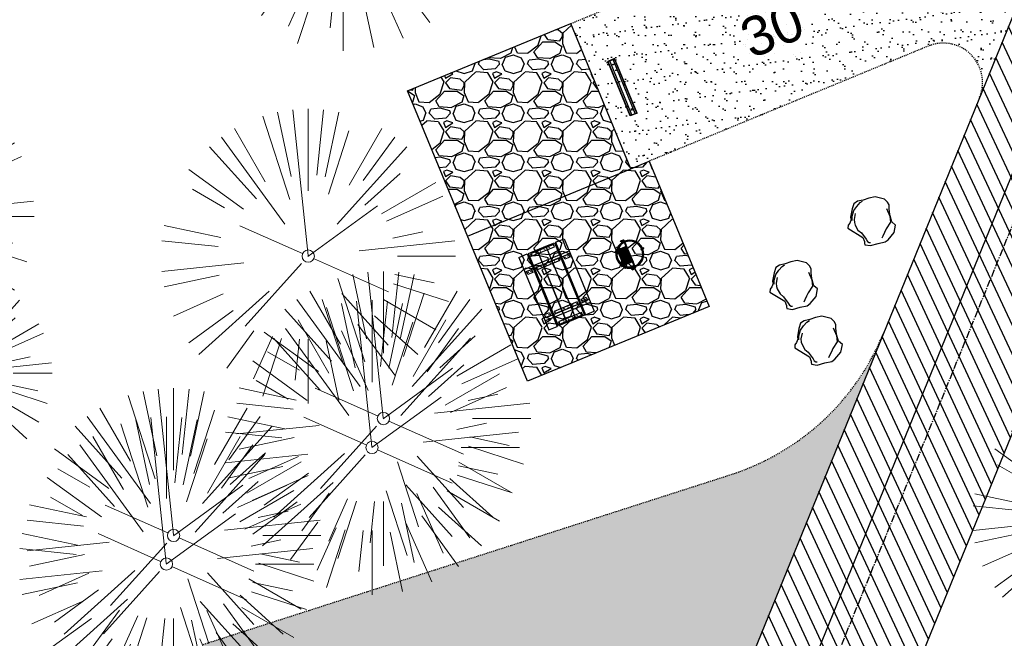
# Model space of a CAD drawing. Header units: feet. Extents: x 1134296 to 1140710, y 647902 to 649877.
# Tile 47 of 66: x 1134965 to 1135065, y 648952 to 649015. Entities that reach past the tile are written whole.
import ezdxf
from ezdxf.lldxf.tags import DXFTag

# ---------------------------------------------------------------- set-up
doc = ezdxf.new("R2010")
doc.units = ezdxf.units.FT
doc.header["$MEASUREMENT"] = 0
doc.linetypes.add('CENTER2', pattern=[1.125, 0.75, -0.125, 0.125, -0.125])
doc.linetypes.add('RAD', pattern=[0.13, 0.08, -0.05])
doc.layers.add('-ANGLE-IRON', color=8, linetype='Continuous', lineweight=25)
doc.layers.add('V-SITE-VEGE', color=8, linetype='Continuous', lineweight=18)
for name, color, linetype in [('-BOLTS-LAGS-SCREWS', 7, 'Continuous'), ('-CONCRETE', 9, 'Continuous'), ('-HARDWARE', 7, 'Continuous'), ('-TIMBER', 6, 'Continuous'), ('C-CAMPSITE-PADS', 6, 'Continuous'), ('C-PRKG-ASPH', 5, 'Continuous'), ('C-PRKG-GRVL', 8, 'Continuous'), ('C-PRKG-WHEL-STOP', 5, 'Continuous'), ('C-ROAD-ASPHALT', 1, 'Continuous'), ('C-ROAD-CNTR', 1, 'CENTER2'), ('C-ROAD-GRVL', 1, 'RAD'), ('C-SWLK-GRVL-PATT', 8, 'Continuous'), ('C-UTIL-WATER-MEP', 7, 'WATER (.5x)'), ('G-TEXT-ST02', 2, 'Continuous'), ('G-XREF', 7, 'Continuous'), ('L-BARRIERROCK', 6, 'Continuous')]:
    doc.layers.add(name, color=color, linetype=linetype)
doc.styles.add('Arial', font='arial.ttf', dxfattribs={"height": 180})
doc.styles.get("Standard").update_dxf_attribs({"font": 'arial.ttf'})
tags = doc.linetypes.add('WATER (.5x)', pattern='A,0.75,-0.2,["W",Standard,S=0.08,R=0,X=-0.1,Y=-0.04],-0.05', length=1).pattern_tags.tags
tags[6] = DXFTag(74, 10)
pattern_1 = [(37.50000000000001, (0, 0), (-0.06299335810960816, 1.926823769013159), [0, -1.52, 0, -1.7, 0, -1.625]), (7.499999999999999, (0, 0), (1.769776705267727, 2.82214606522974), [0, -0.82, 0, -1.37, 0, -0.525]), (327.5, (-1.23, 0), (3.114141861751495, 0.005659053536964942), [0, -0.5, 0, -1.8, 0, -2.35]), (317.5, (-1.23, 0), (3.006126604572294, 0.8776755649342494), [0, -0.25, 0, -1.18, 0, -1.35])]
pattern_2 = [(115, (0, 0), (-1.132884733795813, -0.5282728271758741), [])]

# ---------------------------------------------------------------- blocks, each defined once
blk = doc.blocks.new('V-SITE-VEGE-Coniferious Tree 2')
at = {"color": 0, "linetype": 'ByBlock'}
for p, q in [((-0.06264093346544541, 0.1926377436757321), (-0.1545378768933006, 0.4755369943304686)), ((-0.0574950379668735, 0.2703678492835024), (-0.1039851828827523, 0.4890788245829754)), ((-0.0003172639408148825, 0.0025937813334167), (-0.05229705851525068, 0.4972664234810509)), ((-3.601054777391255e-05, 0.2219193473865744), (-3.601054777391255e-05, 0.5000060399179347)), ((0.02890183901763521, 0.2753366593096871), (0.05222503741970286, 0.4972664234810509)), ((0.0571938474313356, 0.2692740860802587), (0.1039131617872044, 0.4890788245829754)), ((-0.07913071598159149, 0.1088658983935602), (-0.2939353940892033, 0.4045257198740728)), ((-0.1460065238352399, 0.2528363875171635), (-0.2500390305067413, 0.4330260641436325)), ((0.06850648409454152, 0.2109817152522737), (0.1382469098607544, 0.425630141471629)), ((0.139142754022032, 0.2410654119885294), (0.2499670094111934, 0.4330260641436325)), ((0.1868724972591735, 0.2572635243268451), (0.2938633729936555, 0.4045257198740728)), ((-0.1756943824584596, 0.1950752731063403), (-0.3346129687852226, 0.3715878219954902)), ((0.09777767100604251, 0.108636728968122), (0.3345409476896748, 0.3715878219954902)), ((-0.2201011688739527, 0.1598873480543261), (-0.4045617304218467, 0.2938993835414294)), ((0.1919663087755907, 0.1728666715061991), (0.3115823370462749, 0.2805763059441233)), ((0.2487690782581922, 0.143647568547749), (0.4329900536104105, 0.2500030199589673)), ((-0.2844040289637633, 0.1641894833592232), (-0.393144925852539, 0.2269610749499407)), ((0.2658942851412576, 0.1183972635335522), (0.4567507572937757, 0.2033670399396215)), ((-0.0009318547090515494, -0.0006770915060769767), (0.2349564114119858, 0.1707208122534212)), ((-0.2961437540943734, 0.06292784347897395), (-0.4891148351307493, 0.1039491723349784)), ((-0.01992166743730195, 0.008854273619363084), (-0.2318825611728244, 0.1032199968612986)), ((0.2872695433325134, 0.06106323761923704), (0.3884790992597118, 0.08257391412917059)), ((-0.3060292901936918, 0.03215663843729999), (-0.4973024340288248, 0.05226104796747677)), ((0.173080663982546, 0.01818771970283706), (0.497230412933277, 0.05226104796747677)), ((0.3024988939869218, 0), (0.4999700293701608, 0)), ((-0.2182782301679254, -0.02292736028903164), (-0.4973024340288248, -0.05226104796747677)), ((-0.02300503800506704, -0.02554197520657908), (-0.2137781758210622, -0.2373882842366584)), ((0.01849546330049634, -0.008260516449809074), (0.2719985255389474, -0.1211160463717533)), ((-0.302185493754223, -0.0642195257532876), (-0.4891148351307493, -0.1039491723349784)), ((0.2936342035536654, -0.06241742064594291), (0.4274066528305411, -0.09084484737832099)), ((0.2891445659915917, -0.09395946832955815), (0.4755009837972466, -0.1545018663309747)), ((-0.2881436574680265, -0.1282723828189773), (-0.4568227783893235, -0.2033670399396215)), ((-0.1320480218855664, -0.1188660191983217), (-0.3716238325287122, -0.3345769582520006)), ((0.1143820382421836, -0.1271057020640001), (0.2718110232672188, -0.301920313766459)), ((0.04781873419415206, -0.1473038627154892), (0.1192466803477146, -0.3671294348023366)), ((0.2555295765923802, -0.1475434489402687), (0.4329900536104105, -0.2500030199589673)), ((-0.254528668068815, -0.1848980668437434), (-0.4045617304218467, -0.2938993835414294)), ((0.1688618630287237, -0.2324611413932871), (0.2938633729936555, -0.4045257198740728)), ((0.2253521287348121, -0.2029399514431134), (0.3715518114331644, -0.3345769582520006)), ((-0.1842986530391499, -0.2536176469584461), (-0.2766747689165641, -0.3807650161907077)), ((0.1131111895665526, -0.2541280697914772), (0.2033310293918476, -0.4567867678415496)), ((-0.1213812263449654, -0.2725449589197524), (-0.1855903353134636, -0.4167758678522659)), ((-0.09098502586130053, -0.2799408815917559), (-0.1545378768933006, -0.4755369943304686)), ((-0.02966136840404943, -0.2817638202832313), (-0.04434904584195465, -0.4216092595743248)), ((-3.601054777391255e-05, -0.2817638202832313), (-3.601054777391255e-05, -0.5000060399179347)), ((0.06104806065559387, -0.2873055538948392), (0.1039131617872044, -0.4890788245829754))]:
    blk.add_line(p, q, dxfattribs=at)
blk.add_circle((-3.601054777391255e-05, 0), 0.02083358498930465)
blk = doc.blocks.new('C_XBASE-PACTOLA_02403811')
at = {"layer": 'V-SITE-VEGE'}
for p, xscale, yscale, zscale in [((1134997.717, 649026.387), 29.99963760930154, 29.99963760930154, 29.99963760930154), ((1134951.262, 648994.503), 29.99963760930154, 29.99963760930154, 29.99963760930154), ((1134994.156, 648990.465), 29.99963760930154, 29.99963760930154, 29.99963760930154), ((1135001.808, 648973.914), 29.99963760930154, 29.99963760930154, 29.99963760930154), ((1134958.084, 648978.557), 19.99975840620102, 19.99975840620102, 19.99975840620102), ((1135000.651, 648970.974), 29.99963760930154, 29.99963760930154, 29.99963760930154), ((1134980.457, 648962.003), 29.99963760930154, 29.99963760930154, 29.99963760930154), ((1134979.718, 648959.1), 29.99963760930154, 29.99963760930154, 29.99963760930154)]:
    blk.add_blockref('V-SITE-VEGE-Coniferious Tree 2', p, dxfattribs=dict(at, xscale=xscale, yscale=yscale, zscale=zscale))
at = {"layer": 'V-SITE-VEGE', "xscale": 23.99971008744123, "yscale": 23.99971008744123, "zscale": 23.99971008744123, "rotation": 8.537736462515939e-07}
blk.add_blockref('V-SITE-VEGE-Coniferious Tree 2', (1135073.772, 648963.765), dxfattribs=at)
blk = doc.blocks.new("5'_BarrierRock")
at = {"layer": 'L-BARRIERROCK', "flags": 128}
for points in [[(3.796977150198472, 25.21031587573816), (-3.971151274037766, 23.41838866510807), (-10.84293678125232, 21.02912666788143), (-17.7147222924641, 19.53586684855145), (-22.19627771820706, 16.54930863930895), (-24.28770915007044, 10.27760197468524), (-26.0803419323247, 0.1233349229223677), (-25.48279766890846, -2.863184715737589), (-26.97668484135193, -7.044335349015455), (-29.06806322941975, -9.732226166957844), (-29.36686187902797, -13.31608058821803), (-11.14168239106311, -24.66494006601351), (-9.05030400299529, -29.74205430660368), (-9.05030400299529, -31.53398151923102), (-8.751505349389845, -33.62457612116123), (-1.87971984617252, -34.52053972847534), (7.680988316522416, -31.83264891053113), (16.04666099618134, -30.04072169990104), (19.63192655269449, -27.3528308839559), (27.10125632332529, -18.69186222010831), (28.89388910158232, -9.433597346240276), (24.11353502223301, -5.551075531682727), (22.02210359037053, 1.616633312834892), (21.42455933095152, 6.096412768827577), (20.82701507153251, 11.17356558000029), (21.12581372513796, 15.05604882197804), (19.03438229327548, 18.63990324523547), (15.15031808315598, 22.22375766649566), (3.796977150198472, 25.21031587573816)], [(-24.28770915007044, -3.759148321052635), (-24.28770915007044, 1.317965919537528), (-22.19627771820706, 8.187007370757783), (-18.61101215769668, 13.26412161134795), (-14.42820234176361, 18.04260703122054), (-11.44048104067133, 19.83453424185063)], [(-20.40364493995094, 4.603152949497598), (-21.8975321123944, -2.56455589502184), (-21.29998785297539, -6.447039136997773), (-20.40364493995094, -9.433597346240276), (-17.11717803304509, -15.70534258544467), (-12.93431516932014, -18.99052961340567), (-6.958872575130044, -26.75553466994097), (-5.46498540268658, -29.44342548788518), (-3.373607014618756, -30.63801791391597), (-1.87971984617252, -30.63801791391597)], [(17.54049512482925, 10.8748981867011), (21.62729471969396, 1.526720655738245), (22.61964785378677, -6.148371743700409), (17.24174951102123, -14.21204419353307), (15.44911673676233, -18.39319482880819), (13.35768530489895, -22.87301285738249), (12.1625967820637, -25.56090367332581)]]:
    blk.add_lwpolyline(points, dxfattribs=at)
blk = doc.blocks.new('Wheel_Stop')
for points in [[(-36, 6.75), (36, 6.75)], [(-36, -2.25), (-36, 6.75)], [(-35.625, 4.5), (-36, 6.75)], [(-35.625, 0), (-36, -2.25)], [(-35.955, 6.48), (35.955, 6.48)], [(-35.625, 4.5), (-35.625, 0)], [(-35.625, 4.5), (35.625, 4.5)], [(-35.625, 0), (35.625, 0)], [(35.625, 4.5), (36, 6.75)], [(35.625, 4.5), (35.625, 0)], [(35.625, 0), (36, -2.25)], [(36, -2.25), (36, 6.75)], [(-36, -2.25), (36, -2.25)], [(-35.955, -1.98), (35.955, -1.98)]]:
    blk.add_lwpolyline(points)
for centre in [(-30, 2.25), (30, 2.25)]:
    blk.add_circle(centre, 0.5)
blk = doc.blocks.new('10FT_Precast Table')
at = {"layer": '-ANGLE-IRON'}
for p, q in [((-28.53399626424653, 21.12499979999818), (-28.53399626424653, 27.62500020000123)), ((-28.53399626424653, 27.62500020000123), (-24.53403626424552, 27.62500020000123)), ((-24.53403626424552, 27.62500020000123), (-24.53403626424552, 21.12499979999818)), ((28.46604333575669, 21.12499979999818), (28.46604333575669, 27.62500020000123)), ((28.46604333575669, 27.62500020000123), (32.4660033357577, 27.62500020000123)), ((32.4660033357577, 27.62500020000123), (32.4660033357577, 21.12499979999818)), ((-43.49999999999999, 15.25000002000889), (-46.49999999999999, 15.25000002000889)), ((-46.49999999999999, 15.25000002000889), (-46.49999999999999, -15.25000001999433)), ((-43.49999999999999, -15.25000001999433), (-43.49999999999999, 15.25000002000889)), ((-24.53403626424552, 21.12499979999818), (-28.53399626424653, 21.12499979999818)), ((-25.53399626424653, 15.25000002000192), (-28.53399626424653, 15.25000002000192)), ((-28.53399626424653, 15.25000002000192), (-28.53399626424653, -15.2500000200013)), ((-25.53399626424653, -15.2500000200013), (-25.53399626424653, 15.25000002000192)), ((32.4660033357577, 21.12499979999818), (28.46604333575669, 21.12499979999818)), ((32.4660033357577, 15.25000002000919), (29.4660033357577, 15.25000002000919)), ((29.4660033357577, 15.25000002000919), (29.4660033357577, -15.25000001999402)), ((32.4660033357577, -15.25000001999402), (32.4660033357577, 15.25000002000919)), ((46.50000000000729, 15.25000002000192), (43.50000000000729, 15.25000002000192)), ((43.50000000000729, 15.25000002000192), (43.50000000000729, -15.2500000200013)), ((46.50000000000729, -15.2500000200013), (46.50000000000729, 15.25000002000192)), ((-46.49999999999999, -15.25000001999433), (-43.49999999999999, -15.25000001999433)), ((-28.53399626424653, -15.2500000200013), (-25.53399626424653, -15.2500000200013)), ((-28.53399626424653, -27.62500019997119), (-28.53399626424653, -21.12499979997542)), ((-28.53399626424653, -21.12499979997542), (-24.53403626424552, -21.12499979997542)), ((-24.53403626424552, -21.12499979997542), (-24.53403626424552, -27.62500019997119)), ((28.46604333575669, -27.62500019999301), (28.46604333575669, -21.12499979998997)), ((28.46604333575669, -21.12499979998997), (32.4660033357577, -21.12499979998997)), ((29.4660033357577, -15.25000001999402), (32.4660033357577, -15.25000001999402)), ((32.4660033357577, -21.12499979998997), (32.4660033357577, -27.62500019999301)), ((43.50000000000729, -15.2500000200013), (46.50000000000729, -15.2500000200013)), ((-24.53403626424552, -27.62500019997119), (-28.53399626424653, -27.62500019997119)), ((32.4660033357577, -27.62500019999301), (28.46604333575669, -27.62500019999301))]:
    blk.add_line(p, q, dxfattribs=at)
at = {"layer": '-BOLTS-LAGS-SCREWS'}
for centre in [(-26.53401626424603, 26.12500020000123), (30.46602333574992, 26.12500020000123), (-44.99999999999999, 14.25000402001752), (-27.03399626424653, 14.25000402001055), (-26.53401626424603, 22.62499979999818), (30.46602333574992, 22.62499979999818), (30.9660033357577, 14.25000402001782), (45.00000000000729, 14.25000402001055), (-44.99999999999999, 8.750004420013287), (-44.99999999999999, 2.750004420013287), (-27.03399626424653, 8.750004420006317), (-27.03399626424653, 2.750004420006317), (30.9660033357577, 8.750004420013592), (30.9660033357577, 2.750004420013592), (45.00000000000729, 8.750004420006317), (45.00000000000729, 2.750004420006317), (-44.99999999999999, -2.750004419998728), (-44.99999999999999, -8.750004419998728), (-27.03399626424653, -2.750004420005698), (-27.03399626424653, -8.750004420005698), (30.9660033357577, -2.750004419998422), (30.9660033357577, -8.750004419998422), (45.00000000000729, -2.750004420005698), (45.00000000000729, -8.750004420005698), (-44.99999999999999, -14.25000402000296), (-27.03399626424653, -14.25000402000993), (-26.53401626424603, -22.62499979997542), (30.46602333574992, -22.62499979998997), (30.9660033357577, -14.25000401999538), (45.00000000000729, -14.25000402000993), (-26.53401626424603, -26.12500019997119), (30.46602333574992, -26.12500019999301)]:
    blk.add_circle(centre, 0.15625000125, dxfattribs=at)
at = {"layer": '-CONCRETE'}
for p, q in [((-32.03399630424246, -29.99999999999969), (-32.03399630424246, 30.00000000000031)), ((-28.53399626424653, 29.99999999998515), (-28.53399626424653, 27.62500020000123)), ((-28.53399626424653, -27.12499979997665), (-28.53399626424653, 27.12499979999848)), ((32.4660033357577, 29.99999999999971), (32.4660033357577, 27.62500020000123)), ((32.4660033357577, -27.1249997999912), (32.4660033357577, 27.12499979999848)), ((35.96600337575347, -29.99999999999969), (35.96600337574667, 30.00000000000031)), ((-28.53399626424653, -29.99999999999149), (-28.53399626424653, -27.62500019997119)), ((32.4660033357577, -27.62500019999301), (32.4660033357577, -29.99999999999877))]:
    blk.add_line(p, q, dxfattribs=at)
at = {"layer": '-TIMBER'}
for p, q in [((-47.99999999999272, 18.7499999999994), (-47.99999999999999, 29.99999999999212)), ((-47.99999999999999, 29.99999999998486), (48, 29.9999999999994)), ((48.00000000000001, 18.75000000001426), (48.00000000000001, 29.99999999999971)), ((-47.99999999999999, 18.74999999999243), (48, 18.74999999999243)), ((-47.99999999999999, 5.875002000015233), (-47.99999999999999, 17.12500200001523)), ((-47.99999999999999, 17.12500200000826), (47.99999999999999, 17.12500200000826)), ((48.00000000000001, 17.12500200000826), (48.00000000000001, 5.875002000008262)), ((-47.99999999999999, 5.875002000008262), (47.99999999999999, 5.875002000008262)), ((-47.99999999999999, -5.625002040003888), (-47.99999999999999, 5.625002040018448)), ((-47.99999999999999, 5.625002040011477), (47.99999999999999, 5.625002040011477)), ((48.00000000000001, 5.625002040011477), (48.00000000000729, -5.625002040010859)), ((47.99999999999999, -5.625002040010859), (-47.99999999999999, -5.625002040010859)), ((-47.99999999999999, -17.1250019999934), (-47.99999999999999, -5.875002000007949)), ((47.99999999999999, -5.875002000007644), (-47.99999999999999, -5.875002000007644)), ((48.00000000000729, -5.875002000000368), (48.00000000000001, -17.12500200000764)), ((47.99999999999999, -17.12500200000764), (-47.99999999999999, -17.12500200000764)), ((-47.99999999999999, -29.99999999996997), (-47.99999999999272, -18.74999999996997)), ((-47.99999999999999, -18.74999999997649), (48, -18.74999999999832)), ((48.00000000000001, -29.99999999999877), (48.00000000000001, -18.74999999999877)), ((-47.99999999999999, -29.99999999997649), (48.00000000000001, -29.99999999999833))]:
    blk.add_line(p, q, dxfattribs=at)
blk = doc.blocks.new('*X1280')
at = {"color": 0}
for p, q in [((146.0622026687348, 353.5980429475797), (146.1426743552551, 353.6785146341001)), ((146.0622026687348, 352.8909361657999), (146.8122026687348, 353.6409361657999)), ((146.0622026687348, 352.5373827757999), (146.8122026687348, 353.2873827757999)), ((146.0622026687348, 351.8302759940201), (146.8122026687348, 352.5802759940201)), ((146.0622026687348, 351.4767226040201), (146.8122026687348, 352.2267226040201)), ((146.0622026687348, 350.7696158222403), (146.8122026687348, 351.5196158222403)), ((146.3246548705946, 350.6785146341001), (146.8122026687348, 351.1660624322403))]:
    blk.add_line(p, q, dxfattribs=at)
blk = doc.blocks.new('Pilot Rocks FS-30_18_PA')
at = {"layer": '-HARDWARE'}
for p, q in [((-8.817777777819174, 0.04421580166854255), (-17.86666666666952, 0.04421580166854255)), ((-17.86666666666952, 0.04421580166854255), (-12.77892653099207, 0.04421580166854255)), ((-10.20000000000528, 0.04421580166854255), (10.19999999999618, 0.04421580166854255)), ((8.817777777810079, 0.04421580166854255), (17.86666666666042, 0.04421580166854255)), ((12.77892653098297, 0.04421580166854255), (17.86666666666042, 0.04421580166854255)), ((-18.93333333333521, -4.555784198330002), (-18.93333333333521, -1.355784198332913)), ((-18.93333333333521, -1.355784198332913), (-18.86666666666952, -1.355784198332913)), ((-18.86666666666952, -1.355784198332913), (-18.86666666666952, -0.9557841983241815)), ((-18.86666666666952, -1.355784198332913), (-18.86666666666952, -0.9557841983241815)), ((-18.20000000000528, -1.355784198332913), (-18.20000000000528, -0.9557841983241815)), ((-18.20000000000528, -0.9557841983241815), (-18.20000000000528, -1.355784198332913)), ((-18.20000000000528, -1.355784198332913), (-18.13333333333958, -1.355784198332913)), ((-18.13333333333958, -1.355784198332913), (-18.13333333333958, -4.555784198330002)), ((-8.817777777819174, -0.6224508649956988), (-17.86666666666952, -0.6224508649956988)), ((-13.33940419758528, -0.6224508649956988), (-17.86666666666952, -0.6224508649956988)), ((-10.20000000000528, -0.6224508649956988), (10.19999999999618, -0.6224508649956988)), ((-10.20000000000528, -0.6224508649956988), (-10.20000000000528, -11.31238912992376)), ((-10.20000000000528, -11.31238912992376), (-10.20000000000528, -14.84572246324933)), ((-9.533333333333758, -0.6224508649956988), (-9.533333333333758, -11.31238912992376)), ((-9.533333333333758, -11.31238912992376), (-9.533333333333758, -14.84572246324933)), ((-9.533333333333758, -11.64572246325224), (9.533333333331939, -11.64572246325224)), ((-8.817777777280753, -0.6224508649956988), (-8.817777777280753, -11.64572246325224)), ((-8.284444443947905, -0.6224508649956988), (-8.284444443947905, -11.64572246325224)), ((-7.502222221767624, -0.6224508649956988), (-7.502222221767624, -11.64572246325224)), ((-6.9688888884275, -0.6224508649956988), (-6.9688888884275, -11.64572246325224)), ((-6.18666666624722, -0.6224508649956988), (-6.18666666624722, -11.64572246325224)), ((-5.653333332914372, -0.6224508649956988), (-5.653333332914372, -11.64572246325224)), ((-4.871111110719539, -0.6224508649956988), (-4.871111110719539, -11.64572246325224)), ((-4.337777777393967, -0.6224508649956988), (-4.337777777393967, -11.64572246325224)), ((-3.555555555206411, -0.6224508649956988), (-3.555555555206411, -11.64572246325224)), ((-3.022222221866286, -0.6224508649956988), (-3.022222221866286, -11.64572246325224)), ((-2.23999999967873, -0.6224508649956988), (-2.23999999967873, -11.64572246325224)), ((-1.706666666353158, -0.6224508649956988), (-1.706666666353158, -11.64572246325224)), ((-0.9244444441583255, -0.6224508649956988), (-0.9244444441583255, -11.64572246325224)), ((-0.3911111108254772, -0.6224508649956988), (-0.3911111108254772, -11.64572246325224)), ((0.3911111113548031, -0.6224508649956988), (0.3911111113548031, -11.64572246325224)), ((0.9244444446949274, -0.6224508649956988), (0.9244444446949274, -11.64572246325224)), ((1.706666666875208, -0.6224508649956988), (1.706666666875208, -11.64572246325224)), ((2.240000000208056, -0.6224508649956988), (2.240000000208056, -11.64572246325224)), ((3.022222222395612, -0.6224508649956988), (3.022222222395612, -11.64572246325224)), ((3.555555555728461, -0.6224508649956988), (3.555555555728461, -11.64572246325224)), ((4.337777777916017, -0.6224508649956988), (4.337777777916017, -11.64572246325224)), ((4.871111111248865, -0.6224508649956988), (4.871111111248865, -11.64572246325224)), ((5.653333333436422, -0.6224508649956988), (5.653333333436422, -11.64572246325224)), ((6.18666666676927, -0.6224508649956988), (6.18666666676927, -11.64572246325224)), ((6.968888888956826, -0.6224508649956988), (6.968888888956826, -11.64572246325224)), ((7.502222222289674, -0.6224508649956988), (7.502222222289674, -11.64572246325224)), ((8.28444444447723, -0.6224508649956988), (8.28444444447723, -11.64572246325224)), ((8.817777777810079, -0.6224508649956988), (8.817777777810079, -11.64572246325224)), ((17.86666666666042, -0.6224508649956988), (8.817777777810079, -0.6224508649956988)), ((9.533333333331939, -0.6224508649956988), (9.533333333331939, -11.31238912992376)), ((9.533333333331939, -11.31238912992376), (9.533333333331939, -14.84572246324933)), ((10.19999999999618, -0.6224508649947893), (10.19999999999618, -11.31238912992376)), ((10.19999999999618, -11.31238912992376), (10.19999999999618, -14.84572246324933)), ((18.13333333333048, -4.555784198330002), (18.13333333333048, -1.355784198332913)), ((18.13333333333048, -1.355784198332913), (18.19999999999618, -1.355784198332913)), ((18.93333333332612, -4.555784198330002), (18.13333333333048, -4.555784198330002)), ((18.19999999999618, -1.355784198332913), (18.19999999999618, -0.9557841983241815)), ((18.19999999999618, -1.355784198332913), (18.19999999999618, -0.9557841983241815)), ((18.86666666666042, -1.355784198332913), (18.86666666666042, -0.9557841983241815)), ((18.86666666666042, -0.9557841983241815), (18.86666666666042, -1.355784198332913)), ((18.86666666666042, -1.355784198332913), (18.93333333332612, -1.355784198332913)), ((18.93333333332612, -1.355784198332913), (18.93333333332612, -4.555784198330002)), ((-10.20000000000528, -13.68324198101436), (-10.20000000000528, -14.84572246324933)), ((-9.533333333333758, -12.31238912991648), (9.533333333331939, -12.31238912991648)), ((-9.533333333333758, -14.84572246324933), (-9.533333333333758, -14.47618734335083)), ((9.533333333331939, -14.47618734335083), (9.533333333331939, -14.84572246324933)), ((10.19999999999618, -14.84572246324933), (10.19999999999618, -13.68324198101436))]:
    blk.add_line(p, q, dxfattribs=at)
at = {"layer": '-HARDWARE', "flags": 128}
for points in [[(0.04426932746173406, 18.18944163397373, 1), (-0.6223972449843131, 18.18908719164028), (-0.6206959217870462, 14.98908764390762, 1), (0.04597065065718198, 14.98944208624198), (0.04426932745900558, 18.18944163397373)], [(-11.77825193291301, -8.933957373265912, -1), (-11.29140720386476, -9.3893985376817), (-13.47752479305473, -11.72625323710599, -1), (-13.96436952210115, -11.27081207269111), (-11.77825193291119, -8.93395737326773)], [(11.77825193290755, -8.933957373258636, 1), (11.29140720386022, -9.389398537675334), (13.47752479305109, -11.72625323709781, 1), (13.96436952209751, -11.27081207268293), (11.77825193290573, -8.933957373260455)]]:
    blk.add_lwpolyline(points, format="xyb", dxfattribs=at)
at = {"layer": '-HARDWARE'}
for points in [[(-18.93333333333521, -4.555784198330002), (-18.93333333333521, -1.355784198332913), (-18.13333333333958, -1.355784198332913), (-18.13333333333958, -4.555784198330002)], [(-7.502222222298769, -11.64572246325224), (-8.28444444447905, -11.64572246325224), (-8.28444444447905, -0.6224508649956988), (-7.502222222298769, -0.6224508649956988)], [(-6.186666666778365, -11.64572246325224), (-6.968888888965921, -11.64572246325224), (-6.968888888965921, -0.6224508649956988), (-6.186666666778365, -0.6224508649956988)], [(-4.87111111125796, -11.64572246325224), (-5.653333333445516, -11.64572246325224), (-5.653333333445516, -0.6224508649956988), (-4.87111111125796, -0.6224508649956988)], [(-3.555555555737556, -11.64572246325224), (-4.337777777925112, -11.64572246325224), (-4.337777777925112, -0.6224508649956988), (-3.555555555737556, -0.6224508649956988)], [(-2.240000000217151, -11.64572246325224), (-3.022222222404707, -11.64572246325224), (-3.022222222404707, -0.6224508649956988), (-2.240000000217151, -0.6224508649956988)], [(-0.9244444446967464, -11.64572246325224), (-1.706666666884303, -11.64572246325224), (-1.706666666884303, -0.6224508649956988), (-0.9244444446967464, -0.6224508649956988)], [(-0.3911111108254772, -11.64572246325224), (0.3911111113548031, -11.64572246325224), (0.3911111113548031, -0.6224508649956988), (-0.3911111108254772, -0.6224508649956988)], [(0.9244444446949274, -11.64572246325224), (1.706666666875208, -11.64572246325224), (1.706666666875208, -0.6224508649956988), (0.9244444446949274, -0.6224508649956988)], [(2.240000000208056, -11.64572246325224), (3.022222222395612, -11.64572246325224), (3.022222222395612, -0.6224508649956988), (2.240000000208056, -0.6224508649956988)], [(3.555555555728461, -11.64572246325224), (4.337777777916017, -11.64572246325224), (4.337777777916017, -0.6224508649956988), (3.555555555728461, -0.6224508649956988)], [(4.871111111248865, -11.64572246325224), (5.653333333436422, -11.64572246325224), (5.653333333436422, -0.6224508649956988), (4.871111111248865, -0.6224508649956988)], [(6.18666666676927, -11.64572246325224), (6.968888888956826, -11.64572246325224), (6.968888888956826, -0.6224508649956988), (6.18666666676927, -0.6224508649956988)], [(7.502222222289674, -11.64572246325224), (8.28444444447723, -11.64572246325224), (8.28444444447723, -0.6224508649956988), (7.502222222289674, -0.6224508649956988)], [(18.93333333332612, -4.555784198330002), (18.93333333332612, -1.355784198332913), (18.13333333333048, -1.355784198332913), (18.13333333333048, -4.555784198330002)]]:
    blk.add_lwpolyline(points, close=True, dxfattribs=at)
for centre, radius, start, end in [((0, 9.094947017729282e-13), 17.06666666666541, 0.1484403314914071, 179.8515596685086), ((0, 0), 15.73333333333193, 0.1610200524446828, 179.8389799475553), ((-17.86666666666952, -0.9557841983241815), 1, 90, 180), ((-17.86666666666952, -0.9557841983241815), 1, 90, 180), ((17.86666666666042, -0.9557841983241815), 1, 0, 90), ((17.86666666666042, -0.9557841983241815), 1, 0, 90), ((-17.86666666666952, -0.9557841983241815), 0.3333333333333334, 90, 180), ((-17.86666666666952, -0.9557841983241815), 0.3333333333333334, 90, 180), ((0, 9.094947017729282e-13), 17.06666666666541, 182.0901397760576, 220.7490543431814), ((0, 0), 15.73333333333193, 182.2673591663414, 220.2247561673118), ((-9.094947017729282e-13, 1.818989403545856e-12), 17.06666666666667, 220.7490543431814, 233.2977773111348), ((-9.094947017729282e-13, 1.818989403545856e-12), 15.73333333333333, 220.2247561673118, 229.5860659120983), ((-9.866666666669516, -11.64572246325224), 0.3333333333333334, 0, 180), ((9.866666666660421, -11.64572246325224), 0.3333333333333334, 0, 180), ((-9.094947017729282e-13, 1.818989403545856e-12), 15.73333333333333, 310.4139340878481, 319.7752438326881), ((-6.821210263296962e-11, 6.548361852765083e-11), 17.06666666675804, 306.7022226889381, 319.2509456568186), ((0, 0), 15.73333333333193, 319.7752438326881, 357.7326408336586), ((0, 9.094947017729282e-13), 17.06666666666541, 319.2509456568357, 357.9098602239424), ((17.86666666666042, -0.9557841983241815), 0.3333333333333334, 0, 90), ((17.86666666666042, -0.9557841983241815), 0.3333333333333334, 0, 90), ((-9.866666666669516, -14.84572246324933), 0.3333333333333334, 180, 0), ((-9.866666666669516, -14.84572246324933), 0.3333333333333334, 180, 0), ((-9.094947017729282e-13, 1.818989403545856e-12), 15.73333333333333, 232.7040475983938, 307.2959524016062), ((-9.094947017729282e-13, 1.818989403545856e-12), 17.06666666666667, 236.0413981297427, 303.9586018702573), ((9.866666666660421, -14.84572246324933), 0.3333333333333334, 180, 0), ((9.866666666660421, -14.84572246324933), 0.3333333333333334, 180, 0)]:
    blk.add_arc(centre, radius, start, end, dxfattribs=at)
at = {"layer": '-HARDWARE', "rotation": 180}
for p, xscale, yscale, zscale in [((137.6663495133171, 372.583162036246), 1.066666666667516, 1.066666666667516, 1.066666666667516), ((-137.6663495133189, 372.583162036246), -1.066666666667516, 1.066666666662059, 1.066666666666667)]:
    blk.add_blockref('*X1280', p, dxfattribs=dict(at, xscale=xscale, yscale=yscale, zscale=zscale))
blk = doc.blocks.new('C_PBASE-PACTOLA_02403811')
at = {"layer": 'C-CAMPSITE-PADS'}
blk.add_line((1135027.006439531, 648999.3736823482), (1135020.903926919, 649014.1641975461), dxfattribs=at)
for points in [[(1135016.469622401, 648977.717840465), (1135004.264597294, 649007.2988709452), (1135020.903926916, 649014.164197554)], [(1135028.855253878, 649000.1364963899), (1135034.957766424, 648985.3459811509), (1135016.469622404, 648977.7178404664)], [(1135027.006439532, 648999.3736823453), (1135028.855253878, 649000.1364963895)]]:
    blk.add_lwpolyline(points, dxfattribs=at)
at = {"layer": 'C-ROAD-ASPHALT'}
blk.add_lwpolyline([(1134916.811965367, 648653.2299950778), (1134952.321656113, 648718.215074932, 0.01915469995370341), (1134969.657277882, 648753.0477392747), (1135036.873309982, 648902.1641641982, 0.009218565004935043), (1135044.254367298, 648919.3790657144), (1135101.509820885, 649060.0203951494, 0.04927264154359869), (1135107.544114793, 649080.3791714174), (1135113.245677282, 649110.0761826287, 0.3025232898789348), (1135079.742163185, 649189.7952543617), (1135017.583038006, 649231.0012923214, 0.03670103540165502), (1134952.658282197, 649267.4907225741), (1134930.361796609, 649277.95101182, 0.265468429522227), (1134828.518541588, 649269.7547374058), (1134807.494103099, 649255.3935736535, 0.04164346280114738), (1134780.654611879, 649233.5777859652), (1134706.829601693, 649162.5981949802, 0.05765878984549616), (1134625.196538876, 649063.6602364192, -0.5722564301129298), (1134616.582948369, 649064.0343807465), (1134601.857481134, 649091.7855040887)], format="xyb", dxfattribs=at)
blk.add_lwpolyline([(1134609.502741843, 649004.1715281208, -0.08481675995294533), (1134717.918854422, 649151.0643979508), (1134791.743864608, 649222.0439889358, -0.04164346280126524), (1134816.518779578, 649242.1816391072), (1134837.543218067, 649256.5428028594, -0.2654684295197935), (1134923.566161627, 649263.4658695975), (1134945.862647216, 649253.0055803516, -0.03670103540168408), (1135008.742528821, 649217.6654234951), (1135070.901654, 649176.4593855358, -0.3025232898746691), (1135097.532652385, 649113.0929439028), (1135091.831089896, 649083.3959326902, -0.0492726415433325), (1135086.690765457, 649066.0532714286), (1135029.43531187, 648925.4119419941, -0.009218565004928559), (1135022.286728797, 648908.7392420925), (1134970.105907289, 648792.9779079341, 0.09466954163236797), (1134957.786175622, 648834.7349342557), (1134921.92741579, 648904.3472810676, 0.300313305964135), (1134722.086161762, 649016.5601342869), (1134632.500993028, 649010.1122188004, 0.09071439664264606)], format="xyb", close=True, dxfattribs=at)
at = {"layer": 'C-ROAD-CNTR', "flags": 128}
blk.add_lwpolyline([(1134682.815781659, 648422.2458494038), (1134669.21986276, 648425.8462855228, -0.1774687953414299), (1134620.150062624, 648460.1534391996), (1134616.502637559, 648465.3792168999, -0.1042089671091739), (1134576.197064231, 648560.2628234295), (1134558.554057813, 648650.0509356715, -0.01381007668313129), (1134553.979962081, 648677.2843639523), (1134544.902369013, 648742.2703875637, -0.09433329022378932), (1134550.434197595, 648854.3354307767), (1134558.997505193, 648889.7214101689, -0.1428635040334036), (1134712.374228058, 649156.8312964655), (1134786.199238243, 649227.8108874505, -0.04164346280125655), (1134812.006441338, 649248.7876063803), (1134833.030879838, 649263.1487701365, -0.2654684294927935), (1134926.96397912, 649270.7084407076), (1134949.260464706, 649260.2481514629, -0.03670103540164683), (1135013.162783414, 649224.3333579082), (1135075.321908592, 649183.1273199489, -0.3025232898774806), (1135105.389164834, 649111.5845632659), (1135099.687602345, 649081.8875520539, -0.04927264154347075), (1135094.100293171, 649063.036833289), (1135036.844839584, 648922.3955038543, -0.009218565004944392), (1135029.58001939, 648905.4517031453), (1134962.363987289, 648756.3352782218, -0.01915469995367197), (1134945.301367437, 648722.0511597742), (1134909.791676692, 648657.06607992, -0.111236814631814), (1134866.238656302, 648607.5744966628), (1134762.181369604, 648532.0907847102, 0.3229446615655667), (1134716.395894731, 648393.2215671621), (1134719.721086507, 648382.7059234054, -0.1714240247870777), (1134715.287797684, 648249.5554414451), (1134707.163513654, 648228.7837741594, -0.02272318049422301), (1134688.713657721, 648187.2766264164, 0.05045028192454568), (1134653.344169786, 648094.1277041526)], format="xyb", dxfattribs=at)
at = {"layer": 'C-ROAD-GRVL'}
blk.add_line((1135057.280775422, 649011.8647631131), (1135028.855253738, 649000.1364967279), dxfattribs=at)
at = {"layer": 'C-ROAD-GRVL', "flags": 128}
for points in [[(1135020.903927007, 649014.1641973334), (1135064.909235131, 649032.3206276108, 0.200853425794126), (1135078.528832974, 649046.0044382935)], [(1135062.511167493, 649006.6589152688, 0.6654821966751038), (1135057.280775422, 649011.8647631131)], [(1134983.485116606, 648950.9149491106), (1135037.22310143, 648968.2226776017, 0.2216768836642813), (1135052.713678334, 648982.5925283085)]]:
    blk.add_lwpolyline(points, format="xyb", dxfattribs=at)
at = {"layer": 'C-UTIL-WATER-MEP', "flags": 128}
blk.add_lwpolyline([(1134713.292159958, 648416.2441137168), (1134669.731849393, 648427.7796426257, -0.1774687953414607), (1134621.79009064, 648461.2981261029), (1134618.142665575, 648466.5239038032, -0.1042089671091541), (1134578.159536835, 648560.6484414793), (1134560.516530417, 648650.4365537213, -0.01381007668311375), (1134555.960731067, 648677.5610482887), (1134546.883138, 648742.5470719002, -0.09433329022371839), (1134552.378087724, 648853.8650148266), (1134560.941395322, 648889.2509942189, -0.1428635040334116), (1134713.760384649, 649155.3895718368), (1134787.585394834, 649226.3691628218, -0.04164346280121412), (1134813.134525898, 649247.1361145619), (1134834.158964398, 649261.4972783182, -0.2654684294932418), (1134926.114524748, 649268.8977979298), (1134948.411010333, 649258.437508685, -0.03670103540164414), (1135012.057719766, 649222.6663743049), (1135074.216844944, 649181.4603363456, -0.302523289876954), (1135103.425036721, 649111.961658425), (1135097.723474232, 649082.264647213, -0.04927264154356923), (1135092.247911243, 649063.7909428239), (1135034.992457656, 648923.1496133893, -0.009218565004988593), (1135027.756696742, 648906.273587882), (1134960.540664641, 648757.1571629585, -0.01915469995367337), (1134943.546295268, 648723.0101809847), (1134908.036604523, 648658.0251011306, -0.1112368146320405), (1134865.064291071, 648609.1934056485), (1134761.007004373, 648533.7096936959, 0.1574684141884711), (1134714.965670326, 648470.6755079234, 0.1574684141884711)], format="xyb", dxfattribs=at)
at = {"layer": 'Defpoints', "flags": 128}
blk.add_lwpolyline([(1135010.367109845, 648992.5083557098), (1135027.006439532, 648999.3736823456)], dxfattribs=at)
at = {"layer": '-HARDWARE', "xscale": 0.08333333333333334, "yscale": 0.08333333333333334, "zscale": 0.08333333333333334, "rotation": 292.4208648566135}
blk.add_blockref('Pilot Rocks FS-30_18_PA', (1135026.894168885, 648990.6731650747), dxfattribs=at)
at = {"xscale": 0.08333333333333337, "yscale": 0.08333333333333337, "zscale": 0.08333333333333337, "rotation": 292.4208648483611}
blk.add_blockref('10FT_Precast Table', (1135019.427012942, 648987.5922438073), dxfattribs=at)
at = {"layer": 'C-PRKG-WHEL-STOP', "xscale": 0.08333333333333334, "yscale": 0.08333333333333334, "zscale": 0.08333333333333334, "rotation": 112.4208657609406}
blk.add_blockref('Wheel_Stop', (1135026.323976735, 649007.7462956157), dxfattribs=at)
at = {"layer": 'L-BARRIERROCK', "xscale": 0.08333333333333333, "yscale": 0.08333333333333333, "zscale": 0.08333333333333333}
for p in [(1135051.549216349, 648994.4209142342), (1135043.611582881, 648987.9162480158), (1135046.125564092, 648982.2481532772)]:
    blk.add_blockref("5'_BarrierRock", p, dxfattribs=at)
at = {"layer": 'C-CAMPSITE-PADS', "insert": (1135037.746992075, 649014.246892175), "char_height": 4, "attachment_point": 1, "rotation": 22.377104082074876, "style": 'Arial'}
blk.add_mtext_dynamic_manual_height_columns("30'", width=0.8890231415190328, gutter_width=1, heights=[0], dxfattribs=at)
blk = doc.blocks.new('C_PHTCH-PACTOLA_02403811')
at = {"layer": 'C-PRKG-ASPH'}
h = blk.add_hatch(dxfattribs=at)
h.set_pattern_fill('ANSI31', color=256, scale=10, angle=70)
h.set_pattern_definition(pattern_2)
edge = h.paths.add_edge_path(flags=16)
edge.add_arc((1135093.567290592, 648760.3570235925), 541.9999999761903, 143.5703577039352, 153.2664360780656, ccw=False)
edge.add_arc((1135093.567290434, 648760.3570237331), 541.9999997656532, 133.8742793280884, 143.5703577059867, ccw=False)
edge.add_line((1134717.918854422, 649151.0643979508), (1134791.743864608, 649222.0439889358))
edge.add_arc((1134924.814897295, 649083.6384245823), 191.9999999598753, 124.33581191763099, 133.8742793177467, ccw=False)
edge.add_line((1134816.518779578, 649242.1816391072), (1134837.543218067, 649256.5428028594))
edge.add_arc((1134886.614896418, 649184.7029087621), 87.00000000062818, 64.86660358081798, 124.33581191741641, ccw=False)
edge.add_line((1134923.566161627, 649263.4658695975), (1134945.862647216, 649253.0055803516))
edge.add_arc((1134736.896871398, 648807.5874571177), 491.9999999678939, 56.45911934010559, 64.86660355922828, ccw=False)
edge.add_line((1135008.742528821, 649217.6654234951), (1135070.901654, 649176.4593855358))
edge.add_arc((1135036.644680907, 649124.7828938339), 62.00000000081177, -10.868034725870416, 56.45911933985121, ccw=False)
edge.add_line((1135097.532652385, 649113.0929439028), (1135091.831089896, 649083.3959326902))
edge.add_arc((1135001.481196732, 649100.7423100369), 92.00000001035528, 337.8486329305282, 349.13196525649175, ccw=False)
edge.add_line((1135086.690765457, 649066.0532714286), (1135029.43531187, 648925.4119419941))
edge.add_arc((1134573.749357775, 649110.9228871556), 491.9999995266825, 335.73595333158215, 337.84863296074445, ccw=False)
edge.add_line((1135022.286728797, 648908.7392420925), (1134970.105907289, 648792.9779079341))
edge.add_line((1134970.105907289, 648792.9779079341), (1134955.070696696, 648759.622817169))
edge.add_arc((1134506.533324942, 648961.8064625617), 492.0000003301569, 331.3465562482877, 335.7359533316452, ccw=False)
edge.add_line((1134938.281078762, 648725.8872446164), (1134902.771388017, 648660.9021647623))
edge.add_arc((1134778.161263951, 648728.9926705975), 142.0000000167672, 305.95733191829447, 331.34655630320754, ccw=False)
edge.add_line((1134861.541195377, 648614.0501326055), (1134757.483908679, 648538.5664206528))
edge.add_arc((1134835.579196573, 648430.9089730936), 133.0000000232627, 125.9573319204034, 166.4171722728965)
edge.add_arc((1134672.277915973, 648470.363906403), 35.00000000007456, 244.10855969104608, 346.41717227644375, ccw=False)
edge.add_arc((1134691.461854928, 648509.9128519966), 78.95614352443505, 214.9055155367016, 244.1168481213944, ccw=False)
edge.add_line((1134626.710174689, 648464.732186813), (1134623.062749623, 648469.9579645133))
edge.add_arc((1134821.506139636, 648608.4650796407), 241.9999999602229, 191.1167612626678, 214.9138039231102, ccw=False)
edge.add_line((1134584.046954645, 648561.8052956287), (1134566.403948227, 648651.5934078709))
edge.add_arc((1135049.172208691, 648746.4554480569), 491.9999999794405, 187.9519260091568, 191.1167612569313, ccw=False)
edge.add_line((1134561.903038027, 648678.391101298), (1134552.825444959, 648743.3771249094))
edge.add_arc((1134842.017716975, 648783.7730382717), 292.0000000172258, 166.3961174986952, 187.9519260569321, ccw=False)
edge.add_line((1134558.209758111, 648852.4537669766), (1134566.77306571, 648887.8397463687))
edge.add_arc((1135093.567290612, 648760.357023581), 542.0000000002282, 158.0478401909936, 166.396117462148, ccw=False)
edge.add_arc((1135093.567290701, 648760.357023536), 542.0000000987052, 153.2664360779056, 158.0478401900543, ccw=False)
edge = h.paths.add_edge_path()
edge.add_line((1134664.934415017, 648091.0186503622), (1134641.753924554, 648097.236757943))
edge.add_arc((1135131.441785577, 647965.8792352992), 506.9999999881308, 154.1154939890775, 164.9840567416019, ccw=False)
edge.add_arc((1135131.44177555, 647965.8792402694), 506.9999887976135, 153.4314984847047, 154.115493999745, ccw=False)
edge.add_arc((1134241.513528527, 648410.9103548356), 488.0000000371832, 333.4314984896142, 338.6383717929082)
edge.add_line((1134695.987914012, 648233.1548120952), (1134704.112198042, 648253.9264793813))
edge.add_arc((1134529.027803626, 648322.4060737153), 188.0000000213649, 338.6383717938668, 377.1954705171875)
edge.add_arc((1134651.306425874, 648360.2470375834), 60.00000000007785, 17.1954705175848, 74.97265706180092)
edge.add_line((1134666.863224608, 648418.1951696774), (1134661.500576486, 648419.8056636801))
edge.add_arc((1134691.489318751, 648509.9450223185), 94.99699278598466, 223.9418846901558, 251.5980721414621, ccw=False)
edge.add_arc((1134691.535842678, 648509.9839590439), 95.05751145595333, 214.9165962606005, 223.9393241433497, ccw=False)
edge.add_line((1134613.590003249, 648455.5746160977), (1134609.942525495, 648460.8004692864))
edge.add_arc((1134821.506139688, 648608.4650796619), 258.0000000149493, 191.1167612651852, 214.9138039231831, ccw=False)
edge.add_line((1134568.347173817, 648558.7203512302), (1134550.704167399, 648648.5084634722))
edge.add_arc((1135049.172208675, 648746.4554480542), 507.9999999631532, 187.9519260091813, 191.1167612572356, ccw=False)
edge.add_line((1134546.056886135, 648676.177626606), (1134536.979293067, 648741.163650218))
edge.add_arc((1134842.01771694, 648783.7730382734), 307.9999999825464, 166.3961174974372, 187.9519260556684, ccw=False)
edge.add_line((1134542.658637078, 648856.2170945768), (1134551.221944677, 648891.6030739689))
edge.add_arc((1135093.567290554, 648760.3570237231), 557.9999999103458, 163.9213237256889, 166.3961174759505, ccw=False)
edge.add_arc((1134538.177323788, 648920.4382053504), 19.99999999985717, 343.9213237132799, 402.7699397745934)
edge.add_line((1134552.859048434, 648934.0193305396), (1134533.446357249, 648955.005204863))
edge.add_arc((1135093.567290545, 648760.3570234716), 592.9783928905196, 146.0187423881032, 160.8370986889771, ccw=False)
edge.add_line((1134601.857481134, 649091.7855040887), (1134616.582948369, 649064.0343807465))
edge.add_arc((1134620.999668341, 649066.3780071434), 5.000000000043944, 207.9515834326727, 327.0740857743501)
edge.add_arc((1135093.567290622, 648760.3570235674), 558.0000000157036, 133.8742793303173, 147.0740857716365, ccw=False)
edge.add_line((1134706.829601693, 649162.5981949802), (1134780.654611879, 649233.5777859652))
edge.add_arc((1134924.814897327, 649083.6384245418), 208.0000000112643, 124.3358119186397, 133.8742793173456, ccw=False)
edge.add_line((1134807.494103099, 649255.3935736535), (1134828.518541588, 649269.7547374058))
edge.add_arc((1134886.614896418, 649184.7029087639), 102.9999999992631, 64.86660357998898, 124.33581191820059, ccw=False)
edge.add_line((1134930.361796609, 649277.9510118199), (1134952.658282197, 649267.4907225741))
edge.add_arc((1134736.896871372, 648807.5874570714), 508.0000000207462, 56.4591193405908, 64.86660355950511, ccw=False)
edge.add_line((1135017.583038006, 649231.0012923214), (1135079.742163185, 649189.7952543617))
edge.add_arc((1135036.644680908, 649124.782893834), 77.99999999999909, -10.868034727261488, 56.45911934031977, ccw=False)
edge.add_line((1135113.245677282, 649110.0761826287), (1135107.544114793, 649080.3791714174))
edge.add_arc((1135001.481196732, 649100.7423100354), 108.0000000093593, 337.84863293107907, 349.131965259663, ccw=False)
edge.add_line((1135101.509820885, 649060.0203951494), (1135044.254367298, 648919.3790657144))
edge.add_arc((1134573.749357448, 649110.9228872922), 507.9999998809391, 335.7359533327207, 337.84863295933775, ccw=False)
edge.add_line((1135036.873309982, 648902.1641641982), (1134969.657277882, 648753.0477392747))
edge.add_arc((1134506.53332524, 648961.8064624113), 507.9999999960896, 331.346556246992, 335.73595333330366, ccw=False)
edge.add_line((1134952.321656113, 648718.215074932), (1134916.811965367, 648653.2299950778))
edge.add_arc((1134778.161263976, 648728.9926705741), 157.9999999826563, 305.9573319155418, 331.3465563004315, ccw=False)
edge.add_line((1134870.936117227, 648601.0988607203), (1134766.878830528, 648525.6151487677))
edge.add_arc((1134835.579196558, 648430.9089731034), 117.0000000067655, 125.9573319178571, 162.264860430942)
edge.add_arc((1134752.713885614, 648457.4106757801), 29.99999999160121, 162.264860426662, 196.8024120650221)
edge.add_arc((1134835.579196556, 648430.9089731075), 113.0000000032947, 170.9217318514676, 197.5476736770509)
edge.add_line((1134727.837491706, 648396.8395581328), (1134731.162683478, 648386.3239143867))
edge.add_arc((1134529.027802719, 648322.4060734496), 212.0000009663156, 11.340079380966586, 17.54767372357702, ccw=False)
edge.add_arc((1134529.055568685, 648322.403813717), 211.9732215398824, -20.64909134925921, 11.342153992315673, ccw=False)
edge.add_arc((1134759.869013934, 648235.3149369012), 34.72371615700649, 159.1871917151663, 239.4135572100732)
edge.add_line((1134742.200276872, 648205.422593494), (1134709.513, 648185.696))
edge.add_line((1134709.513, 648185.696), (1134698.996135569, 648181.0065459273))
edge.add_arc((1135131.441785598, 647965.8792352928), 483.0000000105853, 153.5511843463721, 164.9840567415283)
h = blk.add_hatch(dxfattribs=at)
h.set_pattern_fill('ANSI31', color=256, scale=10, angle=70)
h.set_pattern_definition(pattern_2)
edge = h.paths.add_edge_path()
edge.add_arc((1134528.118781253, 648951.5747513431), 468.1169545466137, 332.7082799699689, 335.7919468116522)
edge.add_line((1134955.070696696, 648759.622817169), (1134970.105907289, 648792.9779079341))
edge.add_arc((1134854.663832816, 648781.6144823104), 116.0000000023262, 5.621742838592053, 27.25393242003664)
edge.add_line((1134957.786175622, 648834.7349342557), (1134921.92741579, 648904.3472810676))
edge.add_arc((1134737.018387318, 648809.0968155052), 208.0000000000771, 27.25393242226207, 94.11677930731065)
edge.add_line((1134722.086161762, 649016.5601342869), (1134632.500993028, 649010.1122188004))
edge.add_arc((1134637.239103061, 648944.282511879), 66.00000000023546, 94.1167793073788, 114.8502392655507)
edge.add_arc((1135093.567290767, 648760.3570235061), 542.000000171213, 153.2664360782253, 158.047840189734)
edge.add_arc((1134637.23910306, 648944.2825118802), 49.99999999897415, 94.11677930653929, 158.0478401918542, ccw=False)
edge.add_line((1134633.649625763, 648994.1535019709), (1134723.234794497, 649000.6014174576))
edge.add_arc((1134737.018387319, 648809.0968155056), 191.9999999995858, 27.25393242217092, 94.1167793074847, ccw=False)
edge.add_line((1134907.703644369, 648897.0203221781), (1134943.5624042, 648827.4079753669))
edge.add_arc((1134854.663832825, 648781.6144823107), 99.99999999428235, -26.539358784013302, 27.253932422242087, ccw=False)
at = {"layer": 'C-PRKG-GRVL'}
h = blk.add_hatch(dxfattribs=at)
h.set_pattern_fill('AR-SAND', color=256)
h.set_pattern_definition(pattern_1)
edge = h.paths.add_edge_path()
edge.add_line((1135064.909235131, 649032.3206276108), (1135020.903927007, 649014.1641973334))
edge.add_line((1135020.903927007, 649014.1641973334), (1135027.006439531, 648999.3736823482))
edge.add_line((1135027.006439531, 648999.3736823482), (1135057.280775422, 649011.8647631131))
edge.add_arc((1135058.806403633, 649008.1671343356), 4.000000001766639, -22.15136701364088, 112.4208659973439, ccw=False)
edge.add_line((1135062.511167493, 649006.6589152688), (1135078.528832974, 649046.0044382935))
edge.add_arc((1135055.374058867, 649055.4308074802), 24.99999999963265, 292.42086587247, 337.8486329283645, ccw=False)
h = blk.add_hatch(dxfattribs=at)
h.set_pattern_fill('AR-SAND', color=256)
h.set_pattern_definition(pattern_1)
edge = h.paths.add_edge_path()
edge.add_line((1135037.22310143, 648968.2226776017), (1134983.485116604, 648950.9149491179))
edge.add_line((1134983.485116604, 648950.9149491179), (1134989.616474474, 648931.8779731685))
edge.add_line((1134989.616474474, 648931.8779731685), (1135030.30801046, 648944.9837504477))
edge.add_arc((1135031.534282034, 648941.1763552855), 3.999999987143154, -22.15136746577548, 107.8525170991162, ccw=False)
edge.add_line((1135035.239045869, 648939.6681361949), (1135052.713494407, 648982.592076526))
edge.add_arc((1135029.558904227, 648992.0188974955), 25.00000000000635, 287.8525167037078, 337.84751500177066, ccw=False)
at = {"layer": 'C-SWLK-GRVL-PATT'}
h = blk.add_hatch(dxfattribs=at)
h.set_pattern_fill('GRAVEL', color=256, scale=5)
h.set_pattern_definition([(228.012787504, (3.6, 5), (-40.00000000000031, -45.00000000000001), [0.67268, -66.5954402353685]), (184.969740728, (3.15, 4.5), (59.99999999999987, 5.000000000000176), [1.15434, -114.27962380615]), (132.510447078, (2, 4.4), (50.00000000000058, -54.99999999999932), [0.8139400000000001, -80.5801629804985]), (267.273689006, (0.05, 3.15), (5.000000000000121, 100.0000000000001), [1.05119, -104.067790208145]), (292.833654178, (0, 2.1), (-24.99999999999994, 60.00000000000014), [1.030775, -102.0468656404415]), (357.273689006, (0.4, 1.15), (-100.0000000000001, 5.000000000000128), [1.05119, -104.067790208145]), (37.6942404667, (1.45, 1.1), (-64.99999999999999, -49.99999999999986), [1.390145, -137.62424274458]), (72.2553283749, (2.55, 1.95), (35.00000000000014, 110), [1.31244, -129.9316074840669]), (121.429565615, (2.95, 3.2), (-40.0000000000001, 64.99999999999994), [1.05475, -104.420365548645]), (175.236358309, (2.4, 4.1), (54.99999999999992, -5.00000000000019), [1.20416, -59.0038128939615]), (222.397437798, (1.2, 4.2), (-59.99999999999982, -54.99999999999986), [1.55724, -154.1668750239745]), (138.814074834, (5, 3.1), (-35.00000000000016, 30), [0.5315049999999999, -52.61922406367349]), (171.46923439, (4.600000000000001, 3.45), (64.99999999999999, -9.999999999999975), [1.011185, -100.107557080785]), (225, (3.6, 3.6), (-5.551115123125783e-16, -4.999999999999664), [0.707105, -6.3639628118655]), (203.198590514, (3.25, 4.2), (24.99999999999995, 9.999999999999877), [0.38079, -37.6980755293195]), (291.801409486, (2.9, 4.050000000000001), (-4.99999999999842, 15.00000000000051), [0.538515, -26.3873090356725]), (30.96375653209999, (3.1, 3.55), (15.00000000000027, 9.999999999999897), [0.874645, -28.2801144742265]), (161.565051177, (3.85, 4), (10.00000000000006, -4.999999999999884), [0.632455, -15.178933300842]), (16.389540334, (0, 4.050000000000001), (49.99999999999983, 15.00000000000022), [0.886, -87.714225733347]), (70.3461759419, (0.8500000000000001, 4.3), (-20.0000000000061, -55.00000000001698), [0.7433049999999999, -73.58703873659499]), (293.198590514, (3.85, 5), (-9.999999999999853, 24.99999999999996), [0.761575, -37.3172905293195]), (343.610459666, (4.149999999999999, 4.3), (-49.99999999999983, 15.00000000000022), [0.8859999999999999, -87.71422573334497]), (339.44395478, (0, 0.95), (-25.00000000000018, 10.00000000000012), [0.8543999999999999, -41.86561872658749]), (294.775140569, (0.8, 0.65), (-25.00000000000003, 55.00000000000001), [0.71589, -70.87321531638]), (66.8014094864, (3.9, 0), (9.999999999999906, 24.99999999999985), [0.761575, -37.3172905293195]), (17.3540246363, (4.2, 0.7000000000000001), (-64.99999999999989, -19.99999999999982), [0.838155, -82.97711807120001]), (69.44395478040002, (1.45, 0), (-10.00000000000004, -24.99999999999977), [0.4272, -42.29281872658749]), (101.309932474, (3.6, 0), (-4.999999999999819, 20.00000000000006), [0.25495, -25.240147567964]), (165.963756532, (3.55, 0.25), (14.99999999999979, -5.000000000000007), [1.030775, -19.5847531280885]), (186.009005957, (2.55, 0.5), (50.00000000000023, 4.999999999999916), [0.9552499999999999, -94.56961587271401]), (303.690067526, (3.1, 3.1), (-4.999999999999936, 9.999999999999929), [0.7211099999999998, -17.30664637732]), (353.157226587, (3.5, 2.5), (85.00000000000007, -10.00000000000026), [1.25897, -124.6378131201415]), (60.9453959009, (4.75, 2.35), (-19.99999999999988, -34.99999999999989), [0.51478, -50.963370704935]), (90, (5, 2.8), (-4.999999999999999, 5), [0.3, -4.699999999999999]), (120.256437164, (2.45, 0.65), (20.00000000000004, -35.00000000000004), [0.69462, -68.76759994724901]), (48.01278750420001, (2.1, 1.25), (40, 44.99999999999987), [1.34536, -65.92276023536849]), (0, (3, 2.25), (5, 5), [1.3, -3.7]), (325.3048464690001, (4.3, 2.25), (50.0000000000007, -34.99999999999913), [0.7905699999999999, -78.26637150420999]), (254.054604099, (4.95, 1.8), (-5.000000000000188, -20.00000000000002), [0.72801, -35.6725394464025]), (207.645975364, (4.75, 1.1), (-94.99999999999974, -50.00000000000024), [1.185325, -117.347370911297]), (175.42607874, (3.7, 0.55), (-64.99999999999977, 5.000000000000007), [1.253995, -124.1453670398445])])
h.paths.add_polyline_path([(1135020.903927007, 649014.1641973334), (1135004.264597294, 649007.2988709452), (1135016.469622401, 648977.717840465), (1135034.957766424, 648985.3459811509), (1135028.855253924, 649000.1364962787), (1135027.006439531, 648999.3736823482)])

msp = doc.modelspace()

# ---------------------------------------------------------------- block references
at = {"layer": 'G-TEXT-ST02'}
msp.add_blockref('C_PHTCH-PACTOLA_02403811', (0, 0), dxfattribs=at)

# ---------------------------------------------------------------- next in the draw order: block references
at = {"layer": 'G-XREF'}
msp.add_blockref('C_XBASE-PACTOLA_02403811', (0, 0), dxfattribs=at)

# ---------------------------------------------------------------- next in the draw order: block references
msp.add_blockref('C_PBASE-PACTOLA_02403811', (0, 0), dxfattribs=at)

doc.saveas('drawing.dxf')
